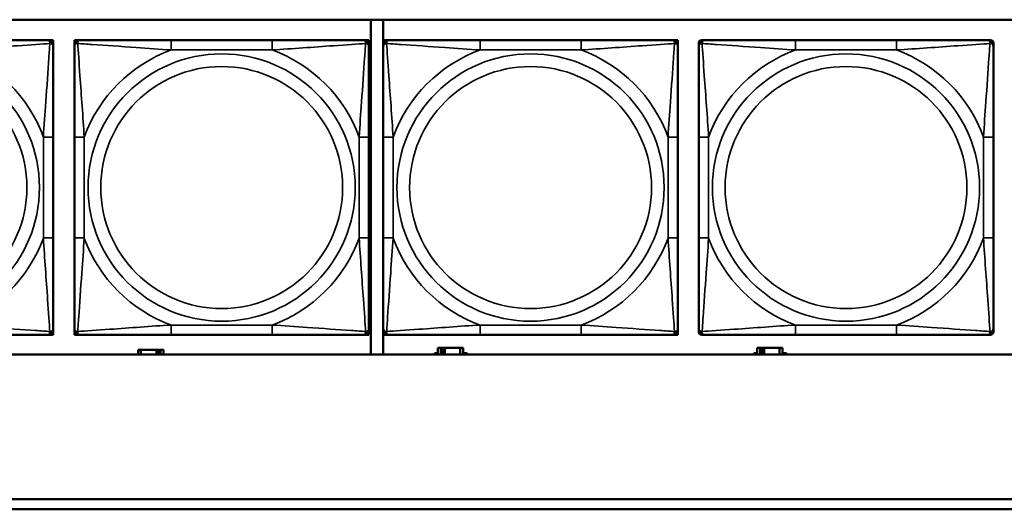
# Model space of a CAD drawing. Header units: inches. Extents: x 1.4 to 53.9, y 1.3 to 58.
# Tile 174 of 227: x 30.1 to 32.1, y 47.5 to 48.5. Entities that reach past the tile are written whole.
import ezdxf

# ---------------------------------------------------------------- set-up
doc = ezdxf.new("R2010")
doc.units = ezdxf.units.IN
doc.header["$MEASUREMENT"] = 0
doc.layers.add('Visible (ANSI)', color=7, linetype='Continuous', lineweight=50)
doc.layers.add('Visible Narrow (ANSI)', color=7, linetype='Continuous', lineweight=35)

msp = doc.modelspace()

# ---------------------------------------------------------------- linework, layer by layer
at = {"layer": 'Visible (ANSI)'}
for p, q in [((28.2713, 48.507), (33.3567, 48.507)), ((30.8036, 48.507), (30.8036, 47.8365)), ((30.8285, 47.8365), (30.8285, 48.507)), ((30.1553, 48.4661), (30.1612, 48.4661)), ((30.1612, 48.4661), (30.1671, 48.4661)), ((30.1671, 48.4661), (30.1671, 48.4602)), ((30.1671, 48.4602), (30.1671, 48.4543)), ((30.2095, 48.4661), (30.2154, 48.4661)), ((30.2095, 48.4602), (30.2095, 48.4661)), ((30.2095, 48.4543), (30.2095, 48.4602)), ((30.2154, 48.4661), (30.2213, 48.4661)), ((30.6059, 48.4661), (30.4036, 48.4661)), ((30.7882, 48.4661), (30.7941, 48.4661)), ((30.7941, 48.4661), (30.8, 48.4661)), ((30.8, 48.4661), (30.8, 48.4602)), ((30.8, 48.4602), (30.8, 48.4543)), ((30.8286, 48.4661), (30.8345, 48.4661)), ((30.8286, 48.4602), (30.8286, 48.4661)), ((30.8286, 48.4543), (30.8286, 48.4602)), ((30.8345, 48.4661), (30.8404, 48.4661)), ((31.225, 48.4661), (31.0227, 48.4661)), ((31.4073, 48.4661), (31.4132, 48.4661)), ((31.4132, 48.4661), (31.4191, 48.4661)), ((31.4191, 48.4661), (31.4191, 48.4602)), ((31.4191, 48.4602), (31.4191, 48.4543)), ((31.461, 48.4543), (31.461, 48.4602)), ((31.4669, 48.4661), (31.4728, 48.4661)), ((31.8574, 48.4661), (31.6551, 48.4661)), ((32.0397, 48.4661), (32.0456, 48.4661)), ((32.0515, 48.4602), (32.0515, 48.4543)), ((30.1671, 48.0697), (30.1671, 48.272)), ((30.2095, 48.272), (30.2095, 48.0697)), ((30.8, 48.0697), (30.8, 48.272)), ((30.8286, 48.272), (30.8286, 48.0697)), ((31.4191, 48.0697), (31.4191, 48.272)), ((31.461, 48.272), (31.461, 48.0697)), ((32.0515, 48.0697), (32.0515, 48.272)), ((30.1671, 47.8874), (30.1671, 47.8815)), ((30.1671, 47.8815), (30.1671, 47.8756)), ((30.2095, 47.8815), (30.2095, 47.8874)), ((30.2095, 47.8756), (30.2095, 47.8815)), ((30.8, 47.8874), (30.8, 47.8815)), ((30.8, 47.8815), (30.8, 47.8756)), ((30.8286, 47.8815), (30.8286, 47.8874)), ((30.8286, 47.8756), (30.8286, 47.8815)), ((31.4191, 47.8874), (31.4191, 47.8815)), ((31.4191, 47.8815), (31.4191, 47.8756)), ((31.461, 47.8815), (31.461, 47.8874)), ((32.0515, 47.8874), (32.0515, 47.8815)), ((30.1612, 47.8756), (30.1553, 47.8756)), ((30.1671, 47.8756), (30.1612, 47.8756)), ((30.2154, 47.8756), (30.2095, 47.8756)), ((30.2213, 47.8756), (30.2154, 47.8756)), ((30.4036, 47.8756), (30.6059, 47.8756)), ((30.7941, 47.8756), (30.7882, 47.8756)), ((30.8, 47.8756), (30.7941, 47.8756)), ((30.8345, 47.8756), (30.8286, 47.8756)), ((30.8404, 47.8756), (30.8345, 47.8756)), ((31.0227, 47.8756), (31.225, 47.8756)), ((31.4132, 47.8756), (31.4073, 47.8756)), ((31.4191, 47.8756), (31.4132, 47.8756)), ((31.4728, 47.8756), (31.4669, 47.8756)), ((31.6551, 47.8756), (31.8574, 47.8756)), ((32.0456, 47.8756), (32.0397, 47.8756)), ((30.3429, 47.8454), (30.3371, 47.8454)), ((30.3371, 47.8454), (30.3371, 47.8365)), ((30.3429, 47.8454), (30.3742, 47.8454)), ((30.3429, 47.8365), (30.3429, 47.8454)), ((30.3742, 47.8365), (30.3742, 47.8454)), ((30.3742, 47.8454), (30.3783, 47.8454)), ((30.3783, 47.8454), (30.3783, 47.8365)), ((30.3783, 47.8454), (30.3823, 47.8454)), ((30.3881, 47.8454), (30.3823, 47.8454)), ((30.3823, 47.8454), (30.3823, 47.8365)), ((30.3881, 47.8365), (30.3881, 47.8454)), ((30.9438, 47.8494), (30.938, 47.8494)), ((30.938, 47.8494), (30.938, 47.8365)), ((30.9438, 47.8494), (30.9478, 47.8494)), ((30.9438, 47.8365), (30.9438, 47.8494)), ((30.9478, 47.8365), (30.9478, 47.8494)), ((30.9478, 47.8494), (30.9518, 47.8494)), ((30.9518, 47.8494), (30.9518, 47.8365)), ((30.9518, 47.8494), (30.9831, 47.8494)), ((30.9831, 47.8494), (30.9831, 47.8365)), ((30.989, 47.8494), (30.9831, 47.8494)), ((30.989, 47.8365), (30.989, 47.8494)), ((31.5838, 47.8494), (31.578, 47.8494)), ((31.578, 47.8494), (31.578, 47.8365)), ((31.5838, 47.8494), (31.5878, 47.8494)), ((31.5838, 47.8365), (31.5838, 47.8494)), ((31.5878, 47.8365), (31.5878, 47.8494)), ((31.5878, 47.8494), (31.5918, 47.8494)), ((31.5918, 47.8494), (31.5918, 47.8365)), ((31.5918, 47.8494), (31.6231, 47.8494)), ((31.6231, 47.8494), (31.6231, 47.8365)), ((31.629, 47.8494), (31.6231, 47.8494)), ((31.629, 47.8365), (31.629, 47.8494)), ((33.3567, 47.8365), (28.2713, 47.8365)), ((30.9315, 47.8365), (30.9315, 47.8389)), ((30.9315, 47.8389), (30.938, 47.8389)), ((30.989, 47.8389), (30.9971, 47.8389)), ((30.9971, 47.8389), (30.9971, 47.8365)), ((31.5715, 47.8365), (31.5715, 47.8389)), ((31.5715, 47.8389), (31.578, 47.8389)), ((31.629, 47.8389), (31.6371, 47.8389)), ((31.6371, 47.8389), (31.6371, 47.8365)), ((29.0757, 47.5461), (36.5227, 47.5461)), ((36.5227, 47.5261), (29.0757, 47.5261))]:
    msp.add_line(p, q, dxfattribs=at)
for centre, radius, start, end in [((30.1553, 48.4543), 0.0118, 0, 90), ((30.1612, 48.4602), 0.00591, 0, 90), ((30.2154, 48.4602), 0.00591, 90, 180), ((30.2213, 48.4543), 0.0118, 90, 180), ((30.7882, 48.4543), 0.0118, 0, 90), ((30.7941, 48.4602), 0.00591, 0, 90), ((30.8345, 48.4602), 0.00591, 90, 180), ((30.8404, 48.4543), 0.0118, 90, 180), ((31.4073, 48.4543), 0.0118, 0, 90), ((31.4132, 48.4602), 0.00591, 0, 90), ((31.4669, 48.4602), 0.00591, 90, 180), ((31.4728, 48.4543), 0.0118, 90, 180), ((32.0397, 48.4543), 0.0118, 0, 90), ((32.0456, 48.4602), 0.00591, 0, 90), ((30.1553, 47.8874), 0.0118, 270, 0), ((30.1612, 47.8815), 0.00591, 270, 0), ((30.2213, 47.8874), 0.0118, 180, 270), ((30.2154, 47.8815), 0.00591, 180, 270), ((30.7882, 47.8874), 0.0118, 270, 0), ((30.7941, 47.8815), 0.00591, 270, 0), ((30.8404, 47.8874), 0.0118, 180, 270), ((30.8345, 47.8815), 0.00591, 180, 270), ((31.4073, 47.8874), 0.0118, 270, 0), ((31.4132, 47.8815), 0.00591, 270, 0), ((31.4728, 47.8874), 0.0118, 180, 270), ((31.4669, 47.8815), 0.00591, 180, 270), ((32.0397, 47.8874), 0.0118, 270, 0), ((32.0456, 47.8815), 0.00591, 270, 0)]:
    msp.add_arc(centre, radius, start, end, dxfattribs=at)
for points, knots in [([(30.1553, 48.4661), (30.1496, 48.4661), (30.1371, 48.4661), (30.1219, 48.4661), (30.0984, 48.4661), (30.0693, 48.4661), (30.0402, 48.4661), (30.018, 48.4661), (29.9954, 48.4661), (29.973, 48.4661)], [-0.7968224, -0.7968224, -0.7968224, -0.7968224, -0.6514613, -0.6514613, -0.6514613, -0.427691, -0.427691, -0.427691, -0.2569517, -0.2569517, -0.2569517, -0.2569517]), ([(30.1671, 48.272), (30.1671, 48.2957), (30.1671, 48.3196), (30.1671, 48.343), (30.1671, 48.3737), (30.1671, 48.4046), (30.1671, 48.4278), (30.1671, 48.4398), (30.1671, 48.4494), (30.1671, 48.4543)], [0.2569537, 0.2569537, 0.2569537, 0.2569537, 0.4371919, 0.4371919, 0.4371919, 0.6739428, 0.6739428, 0.6739428, 0.7963818, 0.7963818, 0.7963818, 0.7963818]), ([(30.2095, 48.4543), (30.2095, 48.4486), (30.2095, 48.4361), (30.2095, 48.4209), (30.2095, 48.3974), (30.2095, 48.3683), (30.2095, 48.3392), (30.2095, 48.3171), (30.2095, 48.2944), (30.2095, 48.272)], [-0.7968224, -0.7968224, -0.7968224, -0.7968224, -0.6514613, -0.6514613, -0.6514613, -0.427691, -0.427691, -0.427691, -0.2569517, -0.2569517, -0.2569517, -0.2569517]), ([(30.4036, 48.4661), (30.38, 48.4661), (30.356, 48.4661), (30.3326, 48.4661), (30.3019, 48.4661), (30.2711, 48.4661), (30.2478, 48.4661), (30.2358, 48.4661), (30.2262, 48.4661), (30.2213, 48.4661)], [0.2569537, 0.2569537, 0.2569537, 0.2569537, 0.4371919, 0.4371919, 0.4371919, 0.6739428, 0.6739428, 0.6739428, 0.7963818, 0.7963818, 0.7963818, 0.7963818]), ([(30.7882, 48.4661), (30.7825, 48.4661), (30.77, 48.4661), (30.7548, 48.4661), (30.7314, 48.4661), (30.7022, 48.4661), (30.6732, 48.4661), (30.651, 48.4661), (30.6283, 48.4661), (30.6059, 48.4661)], [-0.7968224, -0.7968224, -0.7968224, -0.7968224, -0.6514613, -0.6514613, -0.6514613, -0.427691, -0.427691, -0.427691, -0.2569517, -0.2569517, -0.2569517, -0.2569517]), ([(30.8, 48.272), (30.8, 48.2957), (30.8, 48.3196), (30.8, 48.343), (30.8, 48.3737), (30.8, 48.4046), (30.8, 48.4278), (30.8, 48.4398), (30.8, 48.4494), (30.8, 48.4543)], [0.2569537, 0.2569537, 0.2569537, 0.2569537, 0.4371919, 0.4371919, 0.4371919, 0.6739428, 0.6739428, 0.6739428, 0.7963818, 0.7963818, 0.7963818, 0.7963818]), ([(30.8286, 48.4543), (30.8286, 48.4486), (30.8286, 48.4361), (30.8286, 48.4209), (30.8286, 48.3974), (30.8286, 48.3683), (30.8286, 48.3392), (30.8286, 48.3171), (30.8286, 48.2944), (30.8286, 48.272)], [-0.7968224, -0.7968224, -0.7968224, -0.7968224, -0.6514613, -0.6514613, -0.6514613, -0.427691, -0.427691, -0.427691, -0.2569517, -0.2569517, -0.2569517, -0.2569517]), ([(31.0227, 48.4661), (30.9991, 48.4661), (30.9751, 48.4661), (30.9517, 48.4661), (30.921, 48.4661), (30.8902, 48.4661), (30.8669, 48.4661), (30.8549, 48.4661), (30.8453, 48.4661), (30.8404, 48.4661)], [0.2569537, 0.2569537, 0.2569537, 0.2569537, 0.4371919, 0.4371919, 0.4371919, 0.6739428, 0.6739428, 0.6739428, 0.7963818, 0.7963818, 0.7963818, 0.7963818]), ([(31.4073, 48.4661), (31.4016, 48.4661), (31.3891, 48.4661), (31.3739, 48.4661), (31.3505, 48.4661), (31.3213, 48.4661), (31.2923, 48.4661), (31.2701, 48.4661), (31.2474, 48.4661), (31.225, 48.4661)], [-0.7968224, -0.7968224, -0.7968224, -0.7968224, -0.6514613, -0.6514613, -0.6514613, -0.427691, -0.427691, -0.427691, -0.2569517, -0.2569517, -0.2569517, -0.2569517]), ([(31.4191, 48.272), (31.4191, 48.2956), (31.4191, 48.3196), (31.4191, 48.343), (31.4191, 48.3737), (31.4191, 48.4046), (31.4191, 48.4278), (31.4191, 48.4398), (31.4191, 48.4494), (31.4191, 48.4543)], [0.2569537, 0.2569537, 0.2569537, 0.2569537, 0.4371919, 0.4371919, 0.4371919, 0.6739428, 0.6739428, 0.6739428, 0.7963818, 0.7963818, 0.7963818, 0.7963818]), ([(31.461, 48.4543), (31.461, 48.4486), (31.461, 48.4361), (31.461, 48.4209), (31.461, 48.3974), (31.461, 48.3683), (31.461, 48.3392), (31.461, 48.3171), (31.461, 48.2944), (31.461, 48.272)], [-0.7968224, -0.7968224, -0.7968224, -0.7968224, -0.6514613, -0.6514613, -0.6514613, -0.427691, -0.427691, -0.427691, -0.2569517, -0.2569517, -0.2569517, -0.2569517]), ([(31.6551, 48.4661), (31.6314, 48.4661), (31.6074, 48.4661), (31.5841, 48.4661), (31.5534, 48.4661), (31.5225, 48.4661), (31.4993, 48.4661), (31.4873, 48.4661), (31.4776, 48.4661), (31.4728, 48.4661)], [0.2569537, 0.2569537, 0.2569537, 0.2569537, 0.4371919, 0.4371919, 0.4371919, 0.6739428, 0.6739428, 0.6739428, 0.7963818, 0.7963818, 0.7963818, 0.7963818]), ([(32.0397, 48.4661), (32.034, 48.4661), (32.0215, 48.4661), (32.0063, 48.4661), (31.9828, 48.4661), (31.9537, 48.4661), (31.9246, 48.4661), (31.9025, 48.4661), (31.8798, 48.4661), (31.8574, 48.4661)], [-0.7968224, -0.7968224, -0.7968224, -0.7968224, -0.6514613, -0.6514613, -0.6514613, -0.427691, -0.427691, -0.427691, -0.2569517, -0.2569517, -0.2569517, -0.2569517]), ([(32.0515, 48.272), (32.0515, 48.2956), (32.0515, 48.3196), (32.0515, 48.343), (32.0515, 48.3737), (32.0515, 48.4046), (32.0515, 48.4278), (32.0515, 48.4398), (32.0515, 48.4494), (32.0515, 48.4543)], [0.2569537, 0.2569537, 0.2569537, 0.2569537, 0.4371919, 0.4371919, 0.4371919, 0.6739428, 0.6739428, 0.6739428, 0.7963818, 0.7963818, 0.7963818, 0.7963818]), ([(30.1671, 47.8874), (30.1671, 47.8931), (30.1671, 47.9056), (30.1671, 47.9208), (30.1671, 47.9442), (30.1671, 47.9734), (30.1671, 48.0024), (30.1671, 48.0246), (30.1671, 48.0473), (30.1671, 48.0697)], [-0.7968224, -0.7968224, -0.7968224, -0.7968224, -0.6514613, -0.6514613, -0.6514613, -0.427691, -0.427691, -0.427691, -0.2569517, -0.2569517, -0.2569517, -0.2569517]), ([(30.2095, 48.0697), (30.2095, 48.046), (30.2095, 48.022), (30.2095, 47.9987), (30.2095, 47.968), (30.2095, 47.9371), (30.2095, 47.9139), (30.2095, 47.9019), (30.2095, 47.8922), (30.2095, 47.8874)], [0.2569537, 0.2569537, 0.2569537, 0.2569537, 0.4371919, 0.4371919, 0.4371919, 0.6739428, 0.6739428, 0.6739428, 0.7963818, 0.7963818, 0.7963818, 0.7963818]), ([(30.8, 47.8874), (30.8, 47.8931), (30.8, 47.9056), (30.8, 47.9208), (30.8, 47.9442), (30.8, 47.9734), (30.8, 48.0024), (30.8, 48.0246), (30.8, 48.0473), (30.8, 48.0697)], [-0.7968224, -0.7968224, -0.7968224, -0.7968224, -0.6514613, -0.6514613, -0.6514613, -0.427691, -0.427691, -0.427691, -0.2569517, -0.2569517, -0.2569517, -0.2569517]), ([(30.8286, 48.0697), (30.8286, 48.046), (30.8286, 48.022), (30.8286, 47.9987), (30.8286, 47.968), (30.8286, 47.9371), (30.8286, 47.9139), (30.8286, 47.9019), (30.8286, 47.8922), (30.8286, 47.8874)], [0.2569537, 0.2569537, 0.2569537, 0.2569537, 0.4371919, 0.4371919, 0.4371919, 0.6739428, 0.6739428, 0.6739428, 0.7963818, 0.7963818, 0.7963818, 0.7963818]), ([(31.4191, 47.8874), (31.4191, 47.8931), (31.4191, 47.9056), (31.4191, 47.9208), (31.4191, 47.9442), (31.4191, 47.9734), (31.4191, 48.0024), (31.4191, 48.0246), (31.4191, 48.0473), (31.4191, 48.0697)], [-0.7968224, -0.7968224, -0.7968224, -0.7968224, -0.6514613, -0.6514613, -0.6514613, -0.427691, -0.427691, -0.427691, -0.2569517, -0.2569517, -0.2569517, -0.2569517]), ([(31.461, 48.0697), (31.461, 48.046), (31.461, 48.022), (31.461, 47.9987), (31.461, 47.968), (31.461, 47.9371), (31.461, 47.9139), (31.461, 47.9019), (31.461, 47.8922), (31.461, 47.8874)], [0.2569537, 0.2569537, 0.2569537, 0.2569537, 0.4371919, 0.4371919, 0.4371919, 0.6739428, 0.6739428, 0.6739428, 0.7963818, 0.7963818, 0.7963818, 0.7963818]), ([(32.0515, 47.8874), (32.0515, 47.8931), (32.0515, 47.9056), (32.0515, 47.9208), (32.0515, 47.9442), (32.0515, 47.9734), (32.0515, 48.0024), (32.0515, 48.0246), (32.0515, 48.0473), (32.0515, 48.0697)], [-0.7968224, -0.7968224, -0.7968224, -0.7968224, -0.6514613, -0.6514613, -0.6514613, -0.427691, -0.427691, -0.427691, -0.2569517, -0.2569517, -0.2569517, -0.2569517]), ([(29.973, 47.8756), (29.9966, 47.8756), (30.0206, 47.8756), (30.044, 47.8756), (30.0747, 47.8756), (30.1055, 47.8756), (30.1288, 47.8756), (30.1408, 47.8756), (30.1504, 47.8756), (30.1553, 47.8756)], [0.2569537, 0.2569537, 0.2569537, 0.2569537, 0.4371919, 0.4371919, 0.4371919, 0.6739428, 0.6739428, 0.6739428, 0.7963818, 0.7963818, 0.7963818, 0.7963818]), ([(30.2213, 47.8756), (30.227, 47.8756), (30.2395, 47.8756), (30.2547, 47.8756), (30.2782, 47.8756), (30.3073, 47.8756), (30.3364, 47.8756), (30.3586, 47.8756), (30.3812, 47.8756), (30.4036, 47.8756)], [-0.7968224, -0.7968224, -0.7968224, -0.7968224, -0.6514613, -0.6514613, -0.6514613, -0.427691, -0.427691, -0.427691, -0.2569517, -0.2569517, -0.2569517, -0.2569517]), ([(30.6059, 47.8756), (30.6296, 47.8756), (30.6536, 47.8756), (30.6769, 47.8756), (30.7076, 47.8756), (30.7385, 47.8756), (30.7617, 47.8756), (30.7738, 47.8756), (30.7834, 47.8756), (30.7882, 47.8756)], [0.2569537, 0.2569537, 0.2569537, 0.2569537, 0.4371919, 0.4371919, 0.4371919, 0.6739428, 0.6739428, 0.6739428, 0.7963818, 0.7963818, 0.7963818, 0.7963818]), ([(30.8404, 47.8756), (30.8461, 47.8756), (30.8586, 47.8756), (30.8738, 47.8756), (30.8973, 47.8756), (30.9264, 47.8756), (30.9555, 47.8756), (30.9777, 47.8756), (31.0003, 47.8756), (31.0227, 47.8756)], [-0.7968224, -0.7968224, -0.7968224, -0.7968224, -0.6514613, -0.6514613, -0.6514613, -0.427691, -0.427691, -0.427691, -0.2569517, -0.2569517, -0.2569517, -0.2569517]), ([(31.225, 47.8756), (31.2487, 47.8756), (31.2727, 47.8756), (31.296, 47.8756), (31.3267, 47.8756), (31.3576, 47.8756), (31.3808, 47.8756), (31.3929, 47.8756), (31.4025, 47.8756), (31.4073, 47.8756)], [0.2569537, 0.2569537, 0.2569537, 0.2569537, 0.4371919, 0.4371919, 0.4371919, 0.6739428, 0.6739428, 0.6739428, 0.7963818, 0.7963818, 0.7963818, 0.7963818]), ([(31.4728, 47.8756), (31.4785, 47.8756), (31.491, 47.8756), (31.5062, 47.8756), (31.5296, 47.8756), (31.5588, 47.8756), (31.5878, 47.8756), (31.61, 47.8756), (31.6327, 47.8756), (31.6551, 47.8756)], [-0.7968224, -0.7968224, -0.7968224, -0.7968224, -0.6514613, -0.6514613, -0.6514613, -0.427691, -0.427691, -0.427691, -0.2569517, -0.2569517, -0.2569517, -0.2569517]), ([(31.8574, 47.8756), (31.881, 47.8756), (31.905, 47.8756), (31.9284, 47.8756), (31.9591, 47.8756), (31.99, 47.8756), (32.0132, 47.8756), (32.0252, 47.8756), (32.0348, 47.8756), (32.0397, 47.8756)], [0.2569537, 0.2569537, 0.2569537, 0.2569537, 0.4371919, 0.4371919, 0.4371919, 0.6739428, 0.6739428, 0.6739428, 0.7963818, 0.7963818, 0.7963818, 0.7963818])]:
    msp.add_open_spline(points, degree=3, knots=knots, dxfattribs=at)
at = {"layer": 'Visible Narrow (ANSI)'}
for p, q in [((30.4036, 48.4661), (30.4036, 48.4464)), ((30.6059, 48.4661), (30.6059, 48.4464)), ((31.0227, 48.4661), (31.0227, 48.4464)), ((31.225, 48.4661), (31.225, 48.4464)), ((31.6551, 48.4661), (31.6551, 48.4464)), ((31.8574, 48.4661), (31.8574, 48.4464)), ((30.4036, 48.4464), (30.6059, 48.4464)), ((31.0227, 48.4464), (31.225, 48.4464)), ((31.6551, 48.4464), (31.8574, 48.4464)), ((30.1474, 48.272), (30.1474, 48.0697)), ((30.1671, 48.272), (30.1474, 48.272)), ((30.2095, 48.272), (30.2292, 48.272)), ((30.2292, 48.0697), (30.2292, 48.272)), ((30.7804, 48.272), (30.7804, 48.0697)), ((30.8, 48.272), (30.7804, 48.272)), ((30.8286, 48.272), (30.8483, 48.272)), ((30.8483, 48.0697), (30.8483, 48.272)), ((31.3995, 48.272), (31.3995, 48.0697)), ((31.4191, 48.272), (31.3995, 48.272)), ((31.461, 48.272), (31.4807, 48.272)), ((31.4807, 48.0697), (31.4807, 48.272)), ((32.0318, 48.272), (32.0318, 48.0697)), ((32.0515, 48.272), (32.0318, 48.272)), ((30.1671, 48.0697), (30.1474, 48.0697)), ((30.2095, 48.0697), (30.2292, 48.0697)), ((30.8, 48.0697), (30.7804, 48.0697)), ((30.8286, 48.0697), (30.8483, 48.0697)), ((31.4191, 48.0697), (31.3995, 48.0697)), ((31.461, 48.0697), (31.4807, 48.0697)), ((32.0515, 48.0697), (32.0318, 48.0697)), ((30.6059, 47.8953), (30.4036, 47.8953)), ((30.4036, 47.8756), (30.4036, 47.8953)), ((30.6059, 47.8756), (30.6059, 47.8953)), ((31.225, 47.8953), (31.0227, 47.8953)), ((31.0227, 47.8756), (31.0227, 47.8953)), ((31.225, 47.8756), (31.225, 47.8953)), ((31.8574, 47.8953), (31.6551, 47.8953)), ((31.6551, 47.8756), (31.6551, 47.8953)), ((31.8574, 47.8756), (31.8574, 47.8953))]:
    msp.add_line(p, q, dxfattribs=at)
for centre, radius in [((29.8718, 48.1708), 0.2678), ((30.5048, 48.1708), 0.2678), ((31.1239, 48.1708), 0.2678), ((31.7562, 48.1708), 0.2678), ((29.8718, 48.1708), 0.2424), ((30.5048, 48.1708), 0.2424), ((31.1239, 48.1708), 0.2424), ((31.7562, 48.1708), 0.2424)]:
    msp.add_circle(centre, radius, dxfattribs=at)
for centre, start, end in [((29.8718, 48.1708), 20.1547, 69.8453), ((30.5048, 48.1708), 110.1547, 159.8453), ((30.5048, 48.1708), 20.1547, 69.8453), ((31.1239, 48.1708), 110.1547, 159.8453), ((31.1239, 48.1708), 20.1547, 69.8453), ((31.7562, 48.1708), 110.1547, 159.8453), ((31.7562, 48.1708), 20.1547, 69.8453), ((29.8718, 48.1708), 290.1547, 339.8453), ((30.5048, 48.1708), 200.1547, 249.8453), ((30.5048, 48.1708), 290.1547, 339.8453), ((31.1239, 48.1708), 200.1547, 249.8453), ((31.1239, 48.1708), 290.1547, 339.8453), ((31.7562, 48.1708), 200.1547, 249.8453), ((31.7562, 48.1708), 290.1547, 339.8453)]:
    msp.add_arc(centre, 0.2936, start, end, dxfattribs=at)
for points, knots in [([(29.973, 48.4464), (30.0135, 48.4488), (30.0558, 48.4521), (30.1215, 48.4567), (30.1459, 48.4583), (30.1603, 48.4593)], [0.2569517, 0.2569517, 0.2569517, 0.2569517, 0.5559983, 0.5559983, 0.7482818, 0.7482818, 0.7482818, 0.7482818]), ([(30.1603, 48.4593), (30.1598, 48.4516), (30.1591, 48.4416), (30.1566, 48.4046), (30.1544, 48.3728), (30.1505, 48.3186), (30.1488, 48.2954), (30.1474, 48.272)], [-0.7478145, -0.7478145, -0.7478145, -0.7478145, -0.6493253, -0.6493253, -0.427691, -0.427691, -0.2569537, -0.2569537, -0.2569537, -0.2569537]), ([(30.1553, 48.4661), (30.1558, 48.4661), (30.1563, 48.4661), (30.1572, 48.4658), (30.1576, 48.4656), (30.1582, 48.4652), (30.1584, 48.4651), (30.1587, 48.4648), (30.1588, 48.4646), (30.1591, 48.4642), (30.1593, 48.4639), (30.1598, 48.463), (30.16, 48.4623), (30.1602, 48.4609), (30.1603, 48.4601), (30.1603, 48.4593)], [-0.0532704, -0.0532704, -0.0532704, -0.0532704, -0.04377373, -0.04377373, -0.03521335, -0.03521335, -0.02986312, -0.02986312, -0.02651922, -0.02651922, -0.01983142, -0.01983142, -0.00913095, -0.00913095, 0.00023197, 0.00023197, 0.00023197, 0.00023197]), ([(30.1603, 48.4593), (30.1611, 48.4593), (30.1618, 48.4592), (30.1633, 48.459), (30.164, 48.4588), (30.1649, 48.4584), (30.1652, 48.4582), (30.1656, 48.4578), (30.1657, 48.4577), (30.1661, 48.4574), (30.1662, 48.4572), (30.1666, 48.4566), (30.1668, 48.4562), (30.167, 48.4553), (30.1671, 48.4548), (30.1671, 48.4543)], [-0.00023197, -0.00023197, -0.00023197, -0.00023197, 0.00913095, 0.00913095, 0.01983142, 0.01983142, 0.02651922, 0.02651922, 0.02986312, 0.02986312, 0.03521335, 0.03521335, 0.04377373, 0.04377373, 0.0532704, 0.0532704, 0.0532704, 0.0532704]), ([(30.2095, 48.4543), (30.2095, 48.4548), (30.2096, 48.4553), (30.2098, 48.4562), (30.21, 48.4566), (30.2104, 48.4572), (30.2105, 48.4574), (30.2109, 48.4577), (30.211, 48.4578), (30.2114, 48.4582), (30.2117, 48.4584), (30.2126, 48.4588), (30.2133, 48.459), (30.2147, 48.4592), (30.2155, 48.4593), (30.2163, 48.4593)], [-0.0532704, -0.0532704, -0.0532704, -0.0532704, -0.04377373, -0.04377373, -0.03521335, -0.03521335, -0.02986312, -0.02986312, -0.02651922, -0.02651922, -0.01983142, -0.01983142, -0.00913095, -0.00913095, 0.00023197, 0.00023197, 0.00023197, 0.00023197]), ([(30.2163, 48.4593), (30.2163, 48.4601), (30.2164, 48.4609), (30.2166, 48.4623), (30.2168, 48.463), (30.2173, 48.4639), (30.2174, 48.4642), (30.2178, 48.4646), (30.2179, 48.4648), (30.2182, 48.4651), (30.2184, 48.4652), (30.219, 48.4656), (30.2194, 48.4658), (30.2203, 48.4661), (30.2208, 48.4661), (30.2213, 48.4661)], [-0.00023197, -0.00023197, -0.00023197, -0.00023197, 0.00913095, 0.00913095, 0.01983142, 0.01983142, 0.02651922, 0.02651922, 0.02986312, 0.02986312, 0.03521335, 0.03521335, 0.04377373, 0.04377373, 0.0532704, 0.0532704, 0.0532704, 0.0532704]), ([(30.2163, 48.4593), (30.224, 48.4588), (30.234, 48.4581), (30.2711, 48.4557), (30.3028, 48.4534), (30.357, 48.4495), (30.3803, 48.4478), (30.4036, 48.4464)], [-0.7478145, -0.7478145, -0.7478145, -0.7478145, -0.6493253, -0.6493253, -0.427691, -0.427691, -0.2569537, -0.2569537, -0.2569537, -0.2569537]), ([(30.2292, 48.272), (30.2268, 48.3125), (30.2235, 48.3548), (30.2189, 48.4205), (30.2173, 48.4449), (30.2163, 48.4593)], [0.2569517, 0.2569517, 0.2569517, 0.2569517, 0.5559983, 0.5559983, 0.7482818, 0.7482818, 0.7482818, 0.7482818]), ([(30.6059, 48.4464), (30.6464, 48.4488), (30.6888, 48.4521), (30.7544, 48.4567), (30.7788, 48.4583), (30.7932, 48.4593)], [0.2569517, 0.2569517, 0.2569517, 0.2569517, 0.5559983, 0.5559983, 0.7482818, 0.7482818, 0.7482818, 0.7482818]), ([(30.7932, 48.4593), (30.7927, 48.4516), (30.7921, 48.4416), (30.7896, 48.4046), (30.7873, 48.3728), (30.7834, 48.3186), (30.7818, 48.2954), (30.7804, 48.272)], [-0.7478145, -0.7478145, -0.7478145, -0.7478145, -0.6493253, -0.6493253, -0.427691, -0.427691, -0.2569537, -0.2569537, -0.2569537, -0.2569537]), ([(30.7882, 48.4661), (30.7888, 48.4661), (30.7893, 48.4661), (30.7902, 48.4658), (30.7905, 48.4656), (30.7911, 48.4652), (30.7913, 48.4651), (30.7916, 48.4648), (30.7918, 48.4646), (30.7921, 48.4642), (30.7923, 48.4639), (30.7927, 48.463), (30.7929, 48.4623), (30.7932, 48.4609), (30.7932, 48.4601), (30.7932, 48.4593)], [-0.0532704, -0.0532704, -0.0532704, -0.0532704, -0.04377373, -0.04377373, -0.03521335, -0.03521335, -0.02986312, -0.02986312, -0.02651922, -0.02651922, -0.01983142, -0.01983142, -0.00913095, -0.00913095, 0.00023197, 0.00023197, 0.00023197, 0.00023197]), ([(30.7932, 48.4593), (30.794, 48.4593), (30.7948, 48.4592), (30.7962, 48.459), (30.7969, 48.4588), (30.7978, 48.4584), (30.7981, 48.4582), (30.7985, 48.4578), (30.7987, 48.4577), (30.799, 48.4574), (30.7992, 48.4572), (30.7995, 48.4566), (30.7997, 48.4562), (30.8, 48.4553), (30.8, 48.4548), (30.8, 48.4543)], [-0.00023197, -0.00023197, -0.00023197, -0.00023197, 0.00913095, 0.00913095, 0.01983142, 0.01983142, 0.02651922, 0.02651922, 0.02986312, 0.02986312, 0.03521335, 0.03521335, 0.04377373, 0.04377373, 0.0532704, 0.0532704, 0.0532704, 0.0532704]), ([(30.8286, 48.4543), (30.8286, 48.4548), (30.8287, 48.4553), (30.8289, 48.4562), (30.8291, 48.4566), (30.8295, 48.4572), (30.8296, 48.4574), (30.83, 48.4577), (30.8301, 48.4578), (30.8305, 48.4582), (30.8308, 48.4584), (30.8317, 48.4588), (30.8324, 48.459), (30.8338, 48.4592), (30.8346, 48.4593), (30.8354, 48.4593)], [-0.0532704, -0.0532704, -0.0532704, -0.0532704, -0.04377373, -0.04377373, -0.03521335, -0.03521335, -0.02986312, -0.02986312, -0.02651922, -0.02651922, -0.01983142, -0.01983142, -0.00913095, -0.00913095, 0.00023197, 0.00023197, 0.00023197, 0.00023197]), ([(30.8354, 48.4593), (30.8354, 48.4601), (30.8355, 48.4609), (30.8357, 48.4623), (30.8359, 48.463), (30.8363, 48.4639), (30.8365, 48.4642), (30.8369, 48.4646), (30.837, 48.4648), (30.8373, 48.4651), (30.8375, 48.4652), (30.8381, 48.4656), (30.8385, 48.4658), (30.8394, 48.4661), (30.8399, 48.4661), (30.8404, 48.4661)], [-0.00023197, -0.00023197, -0.00023197, -0.00023197, 0.00913095, 0.00913095, 0.01983142, 0.01983142, 0.02651922, 0.02651922, 0.02986312, 0.02986312, 0.03521335, 0.03521335, 0.04377373, 0.04377373, 0.0532704, 0.0532704, 0.0532704, 0.0532704]), ([(30.8354, 48.4593), (30.8431, 48.4588), (30.8531, 48.4581), (30.8901, 48.4556), (30.9219, 48.4534), (30.9761, 48.4495), (30.9993, 48.4478), (31.0227, 48.4464)], [-0.7478145, -0.7478145, -0.7478145, -0.7478145, -0.6493253, -0.6493253, -0.427691, -0.427691, -0.2569537, -0.2569537, -0.2569537, -0.2569537]), ([(30.8483, 48.272), (30.8459, 48.3125), (30.8426, 48.3548), (30.838, 48.4205), (30.8364, 48.4449), (30.8354, 48.4593)], [0.2569517, 0.2569517, 0.2569517, 0.2569517, 0.5559983, 0.5559983, 0.7482818, 0.7482818, 0.7482818, 0.7482818]), ([(31.225, 48.4464), (31.2655, 48.4488), (31.3079, 48.4521), (31.3735, 48.4567), (31.3979, 48.4583), (31.4123, 48.4593)], [0.2569517, 0.2569517, 0.2569517, 0.2569517, 0.5559983, 0.5559983, 0.7482818, 0.7482818, 0.7482818, 0.7482818]), ([(31.4123, 48.4593), (31.4118, 48.4516), (31.4111, 48.4416), (31.4087, 48.4046), (31.4064, 48.3728), (31.4025, 48.3186), (31.4009, 48.2954), (31.3995, 48.272)], [-0.7478145, -0.7478145, -0.7478145, -0.7478145, -0.6493253, -0.6493253, -0.427691, -0.427691, -0.2569537, -0.2569537, -0.2569537, -0.2569537]), ([(31.4073, 48.4661), (31.4079, 48.4661), (31.4084, 48.4661), (31.4092, 48.4658), (31.4096, 48.4656), (31.4102, 48.4652), (31.4104, 48.4651), (31.4107, 48.4648), (31.4109, 48.4646), (31.4112, 48.4642), (31.4114, 48.4639), (31.4118, 48.463), (31.412, 48.4623), (31.4123, 48.4609), (31.4123, 48.4601), (31.4123, 48.4593)], [-0.0532704, -0.0532704, -0.0532704, -0.0532704, -0.04377373, -0.04377373, -0.03521335, -0.03521335, -0.02986312, -0.02986312, -0.02651922, -0.02651922, -0.01983142, -0.01983142, -0.00913095, -0.00913095, 0.00023197, 0.00023197, 0.00023197, 0.00023197]), ([(31.4123, 48.4593), (31.4131, 48.4593), (31.4139, 48.4592), (31.4153, 48.459), (31.416, 48.4588), (31.4169, 48.4584), (31.4172, 48.4582), (31.4176, 48.4578), (31.4178, 48.4577), (31.4181, 48.4574), (31.4183, 48.4572), (31.4186, 48.4566), (31.4188, 48.4562), (31.4191, 48.4553), (31.4191, 48.4548), (31.4191, 48.4543)], [-0.00023197, -0.00023197, -0.00023197, -0.00023197, 0.00913095, 0.00913095, 0.01983142, 0.01983142, 0.02651922, 0.02651922, 0.02986312, 0.02986312, 0.03521335, 0.03521335, 0.04377373, 0.04377373, 0.0532704, 0.0532704, 0.0532704, 0.0532704]), ([(31.461, 48.4543), (31.461, 48.4548), (31.461, 48.4553), (31.4613, 48.4562), (31.4615, 48.4566), (31.4618, 48.4572), (31.462, 48.4574), (31.4623, 48.4577), (31.4625, 48.4578), (31.4629, 48.4582), (31.4632, 48.4584), (31.4641, 48.4588), (31.4648, 48.459), (31.4662, 48.4592), (31.467, 48.4593), (31.4678, 48.4593)], [-0.0532704, -0.0532704, -0.0532704, -0.0532704, -0.04377373, -0.04377373, -0.03521335, -0.03521335, -0.02986312, -0.02986312, -0.02651922, -0.02651922, -0.01983142, -0.01983142, -0.00913095, -0.00913095, 0.00023197, 0.00023197, 0.00023197, 0.00023197]), ([(31.4678, 48.4593), (31.4678, 48.4601), (31.4678, 48.4609), (31.4681, 48.4623), (31.4683, 48.463), (31.4687, 48.4639), (31.4689, 48.4642), (31.4692, 48.4646), (31.4694, 48.4648), (31.4697, 48.4651), (31.4699, 48.4652), (31.4705, 48.4656), (31.4709, 48.4658), (31.4717, 48.4661), (31.4722, 48.4661), (31.4728, 48.4661)], [-0.00023197, -0.00023197, -0.00023197, -0.00023197, 0.00913095, 0.00913095, 0.01983142, 0.01983142, 0.02651922, 0.02651922, 0.02986312, 0.02986312, 0.03521335, 0.03521335, 0.04377373, 0.04377373, 0.0532704, 0.0532704, 0.0532704, 0.0532704]), ([(31.4678, 48.4593), (31.4755, 48.4588), (31.4855, 48.4581), (31.5225, 48.4556), (31.5542, 48.4534), (31.6085, 48.4495), (31.6317, 48.4478), (31.6551, 48.4464)], [-0.7478145, -0.7478145, -0.7478145, -0.7478145, -0.6493253, -0.6493253, -0.427691, -0.427691, -0.2569537, -0.2569537, -0.2569537, -0.2569537]), ([(31.4807, 48.272), (31.4783, 48.3125), (31.475, 48.3548), (31.4703, 48.4205), (31.4687, 48.4449), (31.4678, 48.4593)], [0.2569517, 0.2569517, 0.2569517, 0.2569517, 0.5559983, 0.5559983, 0.7482818, 0.7482818, 0.7482818, 0.7482818]), ([(31.8574, 48.4464), (31.8979, 48.4488), (31.9402, 48.4521), (32.0059, 48.4567), (32.0303, 48.4583), (32.0447, 48.4593)], [0.2569517, 0.2569517, 0.2569517, 0.2569517, 0.5559983, 0.5559983, 0.7482818, 0.7482818, 0.7482818, 0.7482818]), ([(32.0447, 48.4593), (32.0442, 48.4516), (32.0435, 48.4416), (32.041, 48.4046), (32.0388, 48.3728), (32.0349, 48.3186), (32.0332, 48.2954), (32.0318, 48.272)], [-0.7478145, -0.7478145, -0.7478145, -0.7478145, -0.6493253, -0.6493253, -0.427691, -0.427691, -0.2569537, -0.2569537, -0.2569537, -0.2569537]), ([(32.0397, 48.4661), (32.0402, 48.4661), (32.0407, 48.4661), (32.0416, 48.4658), (32.042, 48.4656), (32.0426, 48.4652), (32.0428, 48.4651), (32.0431, 48.4648), (32.0432, 48.4646), (32.0436, 48.4642), (32.0438, 48.4639), (32.0442, 48.463), (32.0444, 48.4623), (32.0446, 48.4609), (32.0447, 48.4601), (32.0447, 48.4593)], [-0.0532704, -0.0532704, -0.0532704, -0.0532704, -0.04377373, -0.04377373, -0.03521335, -0.03521335, -0.02986312, -0.02986312, -0.02651922, -0.02651922, -0.01983142, -0.01983142, -0.00913095, -0.00913095, 0.00023197, 0.00023197, 0.00023197, 0.00023197]), ([(32.0447, 48.4593), (32.0455, 48.4593), (32.0463, 48.4592), (32.0477, 48.459), (32.0484, 48.4588), (32.0493, 48.4584), (32.0496, 48.4582), (32.05, 48.4578), (32.0502, 48.4577), (32.0505, 48.4574), (32.0506, 48.4572), (32.051, 48.4566), (32.0512, 48.4562), (32.0515, 48.4553), (32.0515, 48.4548), (32.0515, 48.4543)], [-0.00023197, -0.00023197, -0.00023197, -0.00023197, 0.00913095, 0.00913095, 0.01983142, 0.01983142, 0.02651922, 0.02651922, 0.02986312, 0.02986312, 0.03521335, 0.03521335, 0.04377373, 0.04377373, 0.0532704, 0.0532704, 0.0532704, 0.0532704]), ([(30.1474, 48.0697), (30.1498, 48.0292), (30.1531, 47.9868), (30.1577, 47.9212), (30.1593, 47.8968), (30.1603, 47.8824)], [0.2569517, 0.2569517, 0.2569517, 0.2569517, 0.5559983, 0.5559983, 0.7482818, 0.7482818, 0.7482818, 0.7482818]), ([(30.2163, 47.8824), (30.2168, 47.8901), (30.2175, 47.9001), (30.22, 47.9371), (30.2222, 47.9688), (30.2261, 48.0231), (30.2278, 48.0463), (30.2292, 48.0697)], [-0.7478145, -0.7478145, -0.7478145, -0.7478145, -0.6493253, -0.6493253, -0.427691, -0.427691, -0.2569537, -0.2569537, -0.2569537, -0.2569537]), ([(30.7804, 48.0697), (30.7828, 48.0292), (30.786, 47.9868), (30.7907, 47.9212), (30.7923, 47.8968), (30.7932, 47.8824)], [0.2569517, 0.2569517, 0.2569517, 0.2569517, 0.5559983, 0.5559983, 0.7482818, 0.7482818, 0.7482818, 0.7482818]), ([(30.8354, 47.8824), (30.8359, 47.8901), (30.8366, 47.9001), (30.8391, 47.9371), (30.8413, 47.9688), (30.8452, 48.0231), (30.8469, 48.0463), (30.8483, 48.0697)], [-0.7478145, -0.7478145, -0.7478145, -0.7478145, -0.6493253, -0.6493253, -0.427691, -0.427691, -0.2569537, -0.2569537, -0.2569537, -0.2569537]), ([(31.3995, 48.0697), (31.4018, 48.0292), (31.4051, 47.9868), (31.4098, 47.9212), (31.4114, 47.8968), (31.4123, 47.8824)], [0.2569517, 0.2569517, 0.2569517, 0.2569517, 0.5559983, 0.5559983, 0.7482818, 0.7482818, 0.7482818, 0.7482818]), ([(31.4678, 47.8824), (31.4683, 47.8901), (31.469, 47.9001), (31.4714, 47.9371), (31.4737, 47.9688), (31.4776, 48.0231), (31.4792, 48.0463), (31.4807, 48.0697)], [-0.7478145, -0.7478145, -0.7478145, -0.7478145, -0.6493253, -0.6493253, -0.427691, -0.427691, -0.2569537, -0.2569537, -0.2569537, -0.2569537]), ([(32.0318, 48.0697), (32.0342, 48.0292), (32.0375, 47.9868), (32.0421, 47.9212), (32.0437, 47.8968), (32.0447, 47.8824)], [0.2569517, 0.2569517, 0.2569517, 0.2569517, 0.5559983, 0.5559983, 0.7482818, 0.7482818, 0.7482818, 0.7482818]), ([(30.1603, 47.8824), (30.1526, 47.8829), (30.1426, 47.8836), (30.1055, 47.886), (30.0738, 47.8883), (30.0196, 47.8922), (29.9963, 47.8938), (29.973, 47.8953)], [-0.7478145, -0.7478145, -0.7478145, -0.7478145, -0.6493253, -0.6493253, -0.427691, -0.427691, -0.2569537, -0.2569537, -0.2569537, -0.2569537]), ([(30.1603, 47.8824), (30.1603, 47.8816), (30.1602, 47.8808), (30.16, 47.8794), (30.1598, 47.8787), (30.1593, 47.8778), (30.1591, 47.8775), (30.1588, 47.8771), (30.1587, 47.8769), (30.1584, 47.8766), (30.1582, 47.8765), (30.1576, 47.8761), (30.1572, 47.8759), (30.1563, 47.8756), (30.1558, 47.8756), (30.1553, 47.8756)], [-0.00023197, -0.00023197, -0.00023197, -0.00023197, 0.00913095, 0.00913095, 0.01983142, 0.01983142, 0.02651922, 0.02651922, 0.02986312, 0.02986312, 0.03521335, 0.03521335, 0.04377373, 0.04377373, 0.0532704, 0.0532704, 0.0532704, 0.0532704]), ([(30.1671, 47.8874), (30.1671, 47.8868), (30.167, 47.8863), (30.1668, 47.8855), (30.1666, 47.8851), (30.1662, 47.8845), (30.1661, 47.8843), (30.1657, 47.884), (30.1656, 47.8839), (30.1652, 47.8835), (30.1649, 47.8833), (30.164, 47.8829), (30.1633, 47.8827), (30.1618, 47.8825), (30.1611, 47.8824), (30.1603, 47.8824)], [-0.0532704, -0.0532704, -0.0532704, -0.0532704, -0.04377373, -0.04377373, -0.03521335, -0.03521335, -0.02986312, -0.02986312, -0.02651922, -0.02651922, -0.01983142, -0.01983142, -0.00913095, -0.00913095, 0.00023197, 0.00023197, 0.00023197, 0.00023197]), ([(30.2163, 47.8824), (30.2155, 47.8824), (30.2147, 47.8825), (30.2133, 47.8827), (30.2126, 47.8829), (30.2117, 47.8833), (30.2114, 47.8835), (30.211, 47.8839), (30.2109, 47.884), (30.2105, 47.8843), (30.2104, 47.8845), (30.21, 47.8851), (30.2098, 47.8855), (30.2096, 47.8863), (30.2095, 47.8868), (30.2095, 47.8874)], [-0.00023197, -0.00023197, -0.00023197, -0.00023197, 0.00913095, 0.00913095, 0.01983142, 0.01983142, 0.02651922, 0.02651922, 0.02986312, 0.02986312, 0.03521335, 0.03521335, 0.04377373, 0.04377373, 0.0532704, 0.0532704, 0.0532704, 0.0532704]), ([(30.4036, 47.8953), (30.3631, 47.8929), (30.3208, 47.8896), (30.2551, 47.8849), (30.2307, 47.8833), (30.2163, 47.8824)], [0.2569517, 0.2569517, 0.2569517, 0.2569517, 0.5559983, 0.5559983, 0.7482818, 0.7482818, 0.7482818, 0.7482818]), ([(30.2213, 47.8756), (30.2208, 47.8756), (30.2203, 47.8756), (30.2194, 47.8759), (30.219, 47.8761), (30.2184, 47.8765), (30.2182, 47.8766), (30.2179, 47.8769), (30.2178, 47.8771), (30.2174, 47.8775), (30.2173, 47.8778), (30.2168, 47.8787), (30.2166, 47.8794), (30.2164, 47.8808), (30.2163, 47.8816), (30.2163, 47.8824)], [-0.0532704, -0.0532704, -0.0532704, -0.0532704, -0.04377373, -0.04377373, -0.03521335, -0.03521335, -0.02986312, -0.02986312, -0.02651922, -0.02651922, -0.01983142, -0.01983142, -0.00913095, -0.00913095, 0.00023197, 0.00023197, 0.00023197, 0.00023197]), ([(30.7932, 47.8824), (30.7855, 47.8829), (30.7755, 47.8836), (30.7385, 47.886), (30.7068, 47.8883), (30.6525, 47.8922), (30.6293, 47.8938), (30.6059, 47.8953)], [-0.7478145, -0.7478145, -0.7478145, -0.7478145, -0.6493253, -0.6493253, -0.427691, -0.427691, -0.2569537, -0.2569537, -0.2569537, -0.2569537]), ([(30.7932, 47.8824), (30.7932, 47.8816), (30.7932, 47.8808), (30.7929, 47.8794), (30.7927, 47.8787), (30.7923, 47.8778), (30.7921, 47.8775), (30.7918, 47.8771), (30.7916, 47.8769), (30.7913, 47.8766), (30.7911, 47.8765), (30.7905, 47.8761), (30.7902, 47.8759), (30.7893, 47.8756), (30.7888, 47.8756), (30.7882, 47.8756)], [-0.00023197, -0.00023197, -0.00023197, -0.00023197, 0.00913095, 0.00913095, 0.01983142, 0.01983142, 0.02651922, 0.02651922, 0.02986312, 0.02986312, 0.03521335, 0.03521335, 0.04377373, 0.04377373, 0.0532704, 0.0532704, 0.0532704, 0.0532704]), ([(30.8, 47.8874), (30.8, 47.8868), (30.8, 47.8863), (30.7997, 47.8855), (30.7995, 47.8851), (30.7992, 47.8845), (30.799, 47.8843), (30.7987, 47.884), (30.7985, 47.8839), (30.7981, 47.8835), (30.7978, 47.8833), (30.7969, 47.8829), (30.7962, 47.8827), (30.7948, 47.8825), (30.794, 47.8824), (30.7932, 47.8824)], [-0.0532704, -0.0532704, -0.0532704, -0.0532704, -0.04377373, -0.04377373, -0.03521335, -0.03521335, -0.02986312, -0.02986312, -0.02651922, -0.02651922, -0.01983142, -0.01983142, -0.00913095, -0.00913095, 0.00023197, 0.00023197, 0.00023197, 0.00023197]), ([(30.8354, 47.8824), (30.8346, 47.8824), (30.8338, 47.8824), (30.8324, 47.8827), (30.8317, 47.8829), (30.8308, 47.8833), (30.8305, 47.8835), (30.8301, 47.8838), (30.83, 47.884), (30.8296, 47.8843), (30.8295, 47.8845), (30.8291, 47.8851), (30.8289, 47.8855), (30.8287, 47.8863), (30.8286, 47.8868), (30.8286, 47.8874)], [-0.00023197, -0.00023197, -0.00023197, -0.00023197, 0.00913095, 0.00913095, 0.01983142, 0.01983142, 0.02651922, 0.02651922, 0.02986312, 0.02986312, 0.03521335, 0.03521335, 0.04377373, 0.04377373, 0.0532704, 0.0532704, 0.0532704, 0.0532704]), ([(31.0227, 47.8953), (30.9822, 47.8929), (30.9399, 47.8896), (30.8742, 47.8849), (30.8498, 47.8833), (30.8354, 47.8824)], [0.2569517, 0.2569517, 0.2569517, 0.2569517, 0.5559983, 0.5559983, 0.7482818, 0.7482818, 0.7482818, 0.7482818]), ([(30.8404, 47.8756), (30.8399, 47.8756), (30.8394, 47.8756), (30.8385, 47.8759), (30.8381, 47.8761), (30.8375, 47.8764), (30.8373, 47.8766), (30.837, 47.8769), (30.8369, 47.8771), (30.8365, 47.8775), (30.8363, 47.8778), (30.8359, 47.8787), (30.8357, 47.8794), (30.8355, 47.8808), (30.8354, 47.8816), (30.8354, 47.8824)], [-0.0532704, -0.0532704, -0.0532704, -0.0532704, -0.04377373, -0.04377373, -0.03521335, -0.03521335, -0.02986312, -0.02986312, -0.02651922, -0.02651922, -0.01983142, -0.01983142, -0.00913095, -0.00913095, 0.00023197, 0.00023197, 0.00023197, 0.00023197]), ([(31.4123, 47.8824), (31.4046, 47.8829), (31.3946, 47.8836), (31.3576, 47.886), (31.3259, 47.8883), (31.2716, 47.8922), (31.2484, 47.8938), (31.225, 47.8953)], [-0.7478145, -0.7478145, -0.7478145, -0.7478145, -0.6493253, -0.6493253, -0.427691, -0.427691, -0.2569537, -0.2569537, -0.2569537, -0.2569537]), ([(31.4123, 47.8824), (31.4123, 47.8816), (31.4123, 47.8808), (31.412, 47.8794), (31.4118, 47.8787), (31.4114, 47.8778), (31.4112, 47.8775), (31.4109, 47.8771), (31.4107, 47.8769), (31.4104, 47.8766), (31.4102, 47.8764), (31.4096, 47.8761), (31.4092, 47.8759), (31.4084, 47.8756), (31.4079, 47.8756), (31.4073, 47.8756)], [-0.00023197, -0.00023197, -0.00023197, -0.00023197, 0.00913095, 0.00913095, 0.01983142, 0.01983142, 0.02651922, 0.02651922, 0.02986312, 0.02986312, 0.03521335, 0.03521335, 0.04377373, 0.04377373, 0.0532704, 0.0532704, 0.0532704, 0.0532704]), ([(31.4191, 47.8874), (31.4191, 47.8868), (31.4191, 47.8863), (31.4188, 47.8855), (31.4186, 47.8851), (31.4183, 47.8845), (31.4181, 47.8843), (31.4178, 47.884), (31.4176, 47.8838), (31.4172, 47.8835), (31.4169, 47.8833), (31.416, 47.8829), (31.4153, 47.8827), (31.4139, 47.8824), (31.4131, 47.8824), (31.4123, 47.8824)], [-0.0532704, -0.0532704, -0.0532704, -0.0532704, -0.04377373, -0.04377373, -0.03521335, -0.03521335, -0.02986312, -0.02986312, -0.02651922, -0.02651922, -0.01983142, -0.01983142, -0.00913095, -0.00913095, 0.00023197, 0.00023197, 0.00023197, 0.00023197]), ([(31.4678, 47.8824), (31.467, 47.8824), (31.4662, 47.8824), (31.4648, 47.8827), (31.4641, 47.8829), (31.4632, 47.8833), (31.4629, 47.8835), (31.4625, 47.8838), (31.4623, 47.884), (31.462, 47.8843), (31.4618, 47.8845), (31.4615, 47.8851), (31.4613, 47.8855), (31.461, 47.8863), (31.461, 47.8868), (31.461, 47.8874)], [-0.00023197, -0.00023197, -0.00023197, -0.00023197, 0.00913095, 0.00913095, 0.01983142, 0.01983142, 0.02651922, 0.02651922, 0.02986312, 0.02986312, 0.03521335, 0.03521335, 0.04377373, 0.04377373, 0.0532704, 0.0532704, 0.0532704, 0.0532704]), ([(31.6551, 47.8953), (31.6146, 47.8929), (31.5722, 47.8896), (31.5066, 47.8849), (31.4822, 47.8833), (31.4678, 47.8824)], [0.2569517, 0.2569517, 0.2569517, 0.2569517, 0.5559983, 0.5559983, 0.7482818, 0.7482818, 0.7482818, 0.7482818]), ([(31.4728, 47.8756), (31.4722, 47.8756), (31.4717, 47.8756), (31.4709, 47.8759), (31.4705, 47.8761), (31.4699, 47.8764), (31.4697, 47.8766), (31.4694, 47.8769), (31.4692, 47.8771), (31.4689, 47.8775), (31.4687, 47.8778), (31.4683, 47.8787), (31.4681, 47.8794), (31.4678, 47.8808), (31.4678, 47.8816), (31.4678, 47.8824)], [-0.0532704, -0.0532704, -0.0532704, -0.0532704, -0.04377373, -0.04377373, -0.03521335, -0.03521335, -0.02986312, -0.02986312, -0.02651922, -0.02651922, -0.01983142, -0.01983142, -0.00913095, -0.00913095, 0.00023197, 0.00023197, 0.00023197, 0.00023197]), ([(32.0447, 47.8824), (32.037, 47.8829), (32.027, 47.8836), (31.99, 47.886), (31.9582, 47.8883), (31.904, 47.8922), (31.8808, 47.8938), (31.8574, 47.8953)], [-0.7478145, -0.7478145, -0.7478145, -0.7478145, -0.6493253, -0.6493253, -0.427691, -0.427691, -0.2569537, -0.2569537, -0.2569537, -0.2569537]), ([(32.0447, 47.8824), (32.0447, 47.8816), (32.0446, 47.8808), (32.0444, 47.8794), (32.0442, 47.8787), (32.0438, 47.8778), (32.0436, 47.8775), (32.0432, 47.8771), (32.0431, 47.8769), (32.0428, 47.8766), (32.0426, 47.8764), (32.042, 47.8761), (32.0416, 47.8759), (32.0407, 47.8756), (32.0402, 47.8756), (32.0397, 47.8756)], [-0.00023197, -0.00023197, -0.00023197, -0.00023197, 0.00913095, 0.00913095, 0.01983142, 0.01983142, 0.02651922, 0.02651922, 0.02986312, 0.02986312, 0.03521335, 0.03521335, 0.04377373, 0.04377373, 0.0532704, 0.0532704, 0.0532704, 0.0532704]), ([(32.0515, 47.8874), (32.0515, 47.8868), (32.0515, 47.8863), (32.0512, 47.8855), (32.051, 47.8851), (32.0506, 47.8845), (32.0505, 47.8843), (32.0502, 47.884), (32.05, 47.8838), (32.0496, 47.8835), (32.0493, 47.8833), (32.0484, 47.8829), (32.0477, 47.8827), (32.0463, 47.8824), (32.0455, 47.8824), (32.0447, 47.8824)], [-0.0532704, -0.0532704, -0.0532704, -0.0532704, -0.04377373, -0.04377373, -0.03521335, -0.03521335, -0.02986312, -0.02986312, -0.02651922, -0.02651922, -0.01983142, -0.01983142, -0.00913095, -0.00913095, 0.00023197, 0.00023197, 0.00023197, 0.00023197])]:
    msp.add_open_spline(points, degree=3, knots=knots, dxfattribs=at)

doc.saveas('drawing.dxf')
